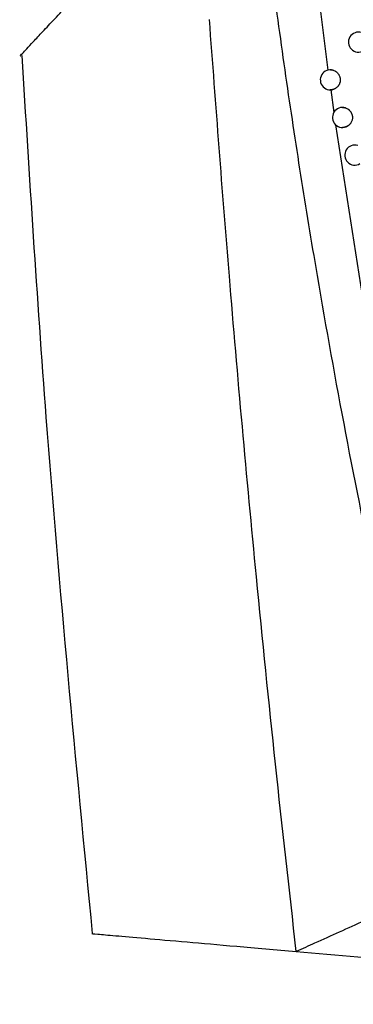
# Model space of a CAD drawing. Header units: millimetres. Extents: x -0.201 to 0.721, y -0.195 to 0.483.
# Tile 128 of 188: x 0.261 to 0.278, y 0.049 to 0.098. Entities that reach past the tile are written whole.
import ezdxf

# ---------------------------------------------------------------- set-up
doc = ezdxf.new("R2010")
doc.units = ezdxf.units.MM

msp = doc.modelspace()

# ---------------------------------------------------------------- linework, layer by layer
at = {"color": 7, "linetype": 'Continuous', "lineweight": 25}
for p, q in [((0.276352, 0.098895), (0.276733, 0.095974)), ((0.276866, 0.094988), (0.276849, 0.094989)), ((0.276866, 0.094988), (0.277023, 0.093861)), ((0.277109, 0.09325), (0.27843, 0.084729))]:
    msp.add_line(p, q, dxfattribs=at)
for centre, radius, start, end in [((0.278251, 0.097368), 0.0005, 71.858146, 301.276838), ((0.276849, 0.095488), 0.0004999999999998, 73.218118, 299.230371), ((0.277456, 0.09361), 0.0004999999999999, 72.771325, 300.07746), ((0.278069, 0.091735), 0.0005, 72.299466, 300.948311)]:
    msp.add_arc(centre, radius, start, end, dxfattribs=at)
for points, knots in [([(0.2614054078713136, 0.0966950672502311), (0.2614052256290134, 0.0966948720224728), (0.2613717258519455, 0.0966589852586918), (0.2614998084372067, 0.0967964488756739), (0.2617945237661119, 0.0971126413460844), (0.2623793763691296, 0.0977399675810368), (0.262938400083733, 0.0983395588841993), (0.2636219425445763, 0.0990726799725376), (0.2644295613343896, 0.0999388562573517), (0.2654094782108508, 0.1009898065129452), (0.2662014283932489, 0.1018391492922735), (0.2666341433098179, 0.1023032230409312)], [0, 0, 0, 0, 0.0005859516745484, 0.107709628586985, 0.3223763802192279, 0.4307238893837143, 0.5391995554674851, 0.648447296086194, 0.7580689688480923, 0.8678109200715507, 1, 1, 1, 1]), ([(0.2741448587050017, 0.0990800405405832), (0.2742584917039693, 0.0982543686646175), (0.2745993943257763, 0.0957773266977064), (0.2752134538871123, 0.0916550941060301), (0.2761684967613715, 0.0857286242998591), (0.2773953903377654, 0.0788308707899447), (0.2789536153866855, 0.0709724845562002), (0.2803844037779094, 0.0644485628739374), (0.2816036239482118, 0.0592436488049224), (0.2822459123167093, 0.0566488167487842), (0.2825670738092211, 0.0553513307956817)], [0, 0, 0, 0, 0.0561072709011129, 0.1683236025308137, 0.2805589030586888, 0.460222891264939, 0.6399649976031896, 0.8199421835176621, 0.9099662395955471, 1, 1, 1, 1]), ([(0.2751540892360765, 0.0520012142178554), (0.2748023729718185, 0.0551136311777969), (0.2740989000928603, 0.061338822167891), (0.2729648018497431, 0.0725703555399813), (0.2718433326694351, 0.0849555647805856), (0.2711468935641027, 0.0942317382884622), (0.2708265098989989, 0.0984990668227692)], [0, 0, 0, 0, 0.201149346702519, 0.402321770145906, 0.7250494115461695, 1, 1, 1, 1]), ([(0.2614748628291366, 0.0966997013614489), (0.2618479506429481, 0.0906825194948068), (0.262754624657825, 0.0760596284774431), (0.2641616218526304, 0.0614758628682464), (0.2649896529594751, 0.0528931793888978)], [0, 0, 0, 0, 0.4114905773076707, 1, 1, 1, 1]), ([(0.2768494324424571, 0.0959865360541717), (0.2768590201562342, 0.095986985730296), (0.2768980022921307, 0.0959888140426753), (0.2769466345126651, 0.0959799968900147), (0.2769844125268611, 0.0959694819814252), (0.2769937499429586, 0.0959668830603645)], [0, 0, 0, 0, 0.1971453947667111, 0.8015621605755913, 1, 1, 1, 1]), ([(0.2769937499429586, 0.0959668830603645), (0.2770191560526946, 0.0959578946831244), (0.2770574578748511, 0.0959443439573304), (0.2771052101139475, 0.0959175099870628), (0.2771394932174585, 0.0958945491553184), (0.2771823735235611, 0.0958600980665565), (0.2772209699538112, 0.09582023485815), (0.2772542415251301, 0.0957758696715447), (0.2772838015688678, 0.0957287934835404), (0.2773075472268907, 0.0956780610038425), (0.277324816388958, 0.0956249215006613), (0.2773344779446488, 0.0955840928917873), (0.2773407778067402, 0.0955428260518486), (0.2773437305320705, 0.0955007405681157), (0.277343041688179, 0.095444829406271), (0.2773354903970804, 0.0953892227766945), (0.27732129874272, 0.0953353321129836), (0.2773073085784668, 0.0952958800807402), (0.2772901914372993, 0.0952579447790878), (0.2772701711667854, 0.0952218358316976), (0.2772470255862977, 0.0951872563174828), (0.277212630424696, 0.0951442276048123), (0.2771729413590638, 0.095105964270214), (0.2771292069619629, 0.0950730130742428), (0.2771054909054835, 0.0950589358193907), (0.2770935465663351, 0.0950518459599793)], [0, 0, 0, 0, 0.0705755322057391, 0.1063984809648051, 0.142743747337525, 0.1779787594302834, 0.2491399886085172, 0.2854845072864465, 0.3207186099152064, 0.3919018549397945, 0.4282534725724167, 0.4634968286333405, 0.4989870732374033, 0.5347619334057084, 0.5711233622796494, 0.6417412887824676, 0.6775856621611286, 0.7139526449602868, 0.7491997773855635, 0.7846939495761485, 0.8204729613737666, 0.8568390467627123, 0.9276164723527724, 0.9635448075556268, 0.9999999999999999, 0.9999999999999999, 0.9999999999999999, 0.9999999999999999]), ([(0.2770935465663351, 0.0950518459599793), (0.2770720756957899, 0.0950409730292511), (0.2770286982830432, 0.0950190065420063), (0.2769671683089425, 0.0950011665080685), (0.2769127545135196, 0.0949912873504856), (0.2768819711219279, 0.0949894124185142), (0.2768665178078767, 0.0949884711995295)], [0, 0, 0, 0, 0.3022297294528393, 0.6105920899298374, 0.8045165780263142, 1, 1, 1, 1]), ([(0.2774556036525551, 0.094110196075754), (0.2774669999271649, 0.0941100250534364), (0.2774911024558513, 0.0941096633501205), (0.2775279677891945, 0.0941054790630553), (0.2775661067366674, 0.0940986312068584), (0.2775911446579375, 0.0940914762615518), (0.2776036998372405, 0.0940878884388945)], [0, 0, 0, 0, 0.2278179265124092, 0.4818230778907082, 0.7401619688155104, 1, 1, 1, 1]), ([(0.2776036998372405, 0.0940878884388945), (0.2776289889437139, 0.0940787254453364), (0.2776672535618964, 0.0940648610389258), (0.2777148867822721, 0.094037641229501), (0.2777491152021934, 0.0940143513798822), (0.2777811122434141, 0.093988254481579), (0.277810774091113, 0.0939596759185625), (0.2778383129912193, 0.0939283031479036), (0.2778631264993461, 0.0938947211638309), (0.2778850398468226, 0.0938592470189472), (0.277903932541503, 0.093822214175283), (0.2779199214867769, 0.0937832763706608), (0.2779368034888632, 0.0937299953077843), (0.2779470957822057, 0.0936747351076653), (0.2779505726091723, 0.0936188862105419), (0.2779497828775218, 0.0935802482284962), (0.2779455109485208, 0.0935341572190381), (0.2779351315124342, 0.093479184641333), (0.277912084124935, 0.0934098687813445), (0.2778823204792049, 0.093351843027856), (0.2778511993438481, 0.0933062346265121), (0.2778255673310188, 0.093274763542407), (0.2777892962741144, 0.0932371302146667), (0.2777497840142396, 0.0932043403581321), (0.277717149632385, 0.0931843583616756), (0.2777061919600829, 0.0931776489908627)], [0, 0, 0, 0, 0.0710200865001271, 0.1074595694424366, 0.144167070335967, 0.1797131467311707, 0.2155077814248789, 0.2516873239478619, 0.2883940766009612, 0.3239471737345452, 0.3597488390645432, 0.3959354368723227, 0.4326492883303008, 0.5039601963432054, 0.5401561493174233, 0.5768796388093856, 0.6035667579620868, 0.6596641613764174, 0.7211371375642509, 0.7924546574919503, 0.8286542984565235, 0.8653819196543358, 0.898711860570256, 0.9659904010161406, 0.9999999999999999, 0.9999999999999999, 0.9999999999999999, 0.9999999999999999]), ([(0.2777061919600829, 0.0931776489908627), (0.2776960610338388, 0.0931720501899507), (0.2776757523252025, 0.0931608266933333), (0.2776437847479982, 0.093146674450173), (0.277610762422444, 0.0931345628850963), (0.2775745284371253, 0.0931241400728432), (0.2775351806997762, 0.0931161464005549), (0.2774946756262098, 0.0931111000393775), (0.2774680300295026, 0.0931107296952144), (0.2774556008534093, 0.0931105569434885)], [0, 0, 0, 0, 0.1318186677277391, 0.2642470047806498, 0.3985527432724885, 0.5334939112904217, 0.6950795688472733, 0.8577660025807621, 1, 1, 1, 1]), ([(0.2825670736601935, 0.0553513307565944), (0.2820681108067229, 0.0551255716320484), (0.2807106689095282, 0.054511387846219), (0.2785332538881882, 0.0535265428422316), (0.2765701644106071, 0.0526409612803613), (0.2754578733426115, 0.0521384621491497), (0.2751540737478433, 0.0520012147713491)], [0, 0, 0, 0, 0.1962367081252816, 0.5338672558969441, 0.8726853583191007, 1, 1, 1, 1]), ([(0.2649750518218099, 0.05289186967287), (0.2649743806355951, 0.0528919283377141), (0.2649015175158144, 0.0528982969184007), (0.2652068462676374, 0.0528715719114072), (0.2660503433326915, 0.0527977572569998), (0.2675417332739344, 0.0526672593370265), (0.2695787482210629, 0.0524890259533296), (0.2720790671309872, 0.0522702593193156), (0.2741281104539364, 0.0520909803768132), (0.2751540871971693, 0.052001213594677)], [0, 0, 0, 0, 0.0015675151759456, 0.1701674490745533, 0.3393015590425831, 0.5100773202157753, 0.6814100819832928, 0.8404788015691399, 1, 1, 1, 1]), ([(0.2751540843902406, 0.0520012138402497), (0.2771927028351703, 0.0518228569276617), (0.2812712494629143, 0.0514660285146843), (0.2883527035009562, 0.050846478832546), (0.2963443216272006, 0.0501473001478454), (0.3023138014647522, 0.0496250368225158), (0.3052722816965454, 0.0493662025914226)], [0, 0, 0, 0, 0.2054433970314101, 0.411018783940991, 0.7081003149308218, 1, 1, 1, 1])]:
    msp.add_open_spline(points, degree=3, knots=knots, dxfattribs=at)

doc.saveas('drawing.dxf')
